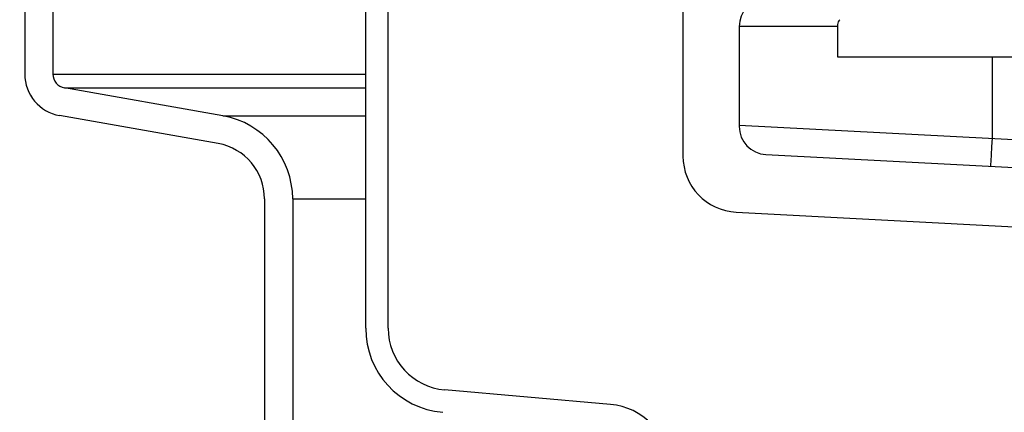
# Model space of a CAD drawing. Extents: x -169 to 7270, y -140 to 2984.
# Tile 178 of 256: x 1841.69 to 1846.06, y 405.31 to 407.06. Entities that reach past the tile are written whole.
import ezdxf

# ---------------------------------------------------------------- set-up
doc = ezdxf.new("R2010")
doc.units = 0
doc.header["$MEASUREMENT"] = 0
doc.header["$PDSIZE"] = 1
doc.layers.get('DEFPOINTS').update_dxf_attribs({"linetype": 'CONTINUOUS'})
for name, color, linetype in [('DIM', 3, 'CONTINUOUS'), ('PEAGRAVEL-HATCH', 3, 'CONTINUOUS'), ('SPILL-BUCKET', 1, 'CONTINUOUS')]:
    doc.layers.add(name, color=color, linetype=linetype)
doc.styles.add('SIMPLEX', font='simplex')
doc.dimstyles.new('DIM64', dxfattribs={"dimscale": 64, "dimtxt": 0.09375, "dimasz": 0.09375, "dimexe": 0.0625, "dimexo": 0.0625, "dimgap": 0.046875, "dimtad": 1, "dimdec": 4, "dimzin": 3, "dimdsep": 46, "dimlunit": 4, "dimtxsty": 'SIMPLEX', "dimcen": 0, "dimclrd": 256, "dimclre": 256, "dimclrt": 256, "dimadec": 0, "dimazin": 0, "dimtfac": 1, "dimtdec": 4, "dimtmove": 0, "dimatfit": 3, "dimfxl": 1, "dimfrac": 2, "dimtolj": 1, "dimtzin": 0, "dimarcsym": 0})

# ---------------------------------------------------------------- blocks, each defined once
blk = doc.blocks.new('*D7')
at = {"layer": 'DEFPOINTS', "color": 0, "transparency": 16777216}
for p in [(2010, 414.2886), (1374, 414.0074), (1374, 136.5159)]:
    blk.add_point(p, dxfattribs=at)
at = {"layer": 'DIM', "lineweight": -2, "transparency": 16777216}
for p, q in [((2010, 410.2886), (2010, 132.5159)), ((1374, 410.0074), (1374, 132.5159)), ((2004, 136.5159), (1380, 136.5159))]:
    blk.add_line(p, q, dxfattribs=at)
at = {"layer": 'DIM', "transparency": 16777216}
for points in [[(1380, 137.5159), (1380, 135.5159), (1374, 136.5159)], [(2004, 137.5159), (2004, 135.5159), (2010, 136.5159)]]:
    blk.add_solid(points, dxfattribs=at)
at = {"layer": 'DIM', "transparency": 16777216, "insert": (1692, 144.0873), "char_height": 6, "attachment_point": 5, "style": 'SIMPLEX'}
blk.add_mtext('\\A1;53\'-0" (F.V. TANK SLAB)', dxfattribs=at)

msp = doc.modelspace()

# ---------------------------------------------------------------- hatches: boundary and pattern name
at = {"layer": 'PEAGRAVEL-HATCH'}
h = msp.add_hatch(dxfattribs=at)
h.set_pattern_fill('AR-SAND', color=256, scale=7.5, style=0)
h.set_pattern_definition([(37.5, (717.377, -24.056), (-0.47245, 14.45118), [0, -11.4, 0, -12.75, 0, -12.1875]), (7.5, (717.377, -24.056), (13.27333, 21.1661), [0, -6.15, 0, -10.275, 0, -3.9375]), (327.5, (708.152, -24.056), (23.35606, 0.04244), [0, -3.75, 0, -13.5, 0, -17.625]), (317.5, (708.152, -24.056), (22.54595, 6.58257), [0, -1.875, 0, -8.85, 0, -10.125])])
h.paths.add_polyline_path([(1847.64082, 395.75809), (1847.45025, 396.93941), (1843.01511, 398.27202), (1842.98299, 400.16264), (1842.72351, 401.90796), (1841.70556, 402.1872), (1841.70556, 414.02356), (1825.28235, 414.02356), (1825.28235, 402.19536), (1824.26179, 401.91746), (1824.22129, 401.76773), (1824.21929, 400.15748), (1824.03275, 400.13677), (1823.94985, 398.31402), (1819.58793, 396.9982), (1819.47314, 395.72601), (1819.25403, 395.70516), (1819.25403, 371.24987), (1847.64082, 371.24987)])
h.paths.add_polyline_path([(1847.63641, 370.24987), (1819.24253, 370.24987), (1819.24618, 359.07021), (1819.93554, 359.07021), (1819.83352, 353.4528), (1820.27064, 351.85815), (1820.27064, 351.50736), (1821.74617, 351.50736), (1822.74617, 353.50736), (1827.74617, 353.50736), (1828.74617, 351.50736), (1838.24617, 351.50736), (1839.24617, 353.50736), (1844.24617, 353.50736), (1845.24617, 351.50736), (1846.7106, 351.50736), (1847.3598, 352.50736), (1847.63641, 352.50736)])

# ---------------------------------------------------------------- linework, layer by layer
at = {"layer": 'SPILL-BUCKET', "color": 1, "linetype": 'Continuous'}
for p, q in [((1843.22719, 405.68466), (1843.22719, 419.88222)), ((1843.32712, 405.68466), (1843.32712, 419.88222)), ((1841.71322, 407.99864), (1841.71322, 406.81411)), ((1841.83814, 407.99864), (1841.83814, 406.81411)), ((1844.63623, 407.33812), (1844.63623, 406.45008)), ((1842.59337, 406.62854), (1841.88975, 406.7526)), ((1842.57167, 406.50552), (1841.86806, 406.62959)), ((1842.77812, 406.25949), (1842.77812, 405.05566)), ((1842.90304, 406.25949), (1842.90304, 405.05566)), ((1844.87298, 406.20059), (1846.63169, 406.10842)), ((1844.314, 405.3465), (1843.57798, 405.4109))]:
    msp.add_line(p, q, dxfattribs=at)
at = {"layer": 'SPILL-BUCKET', "linetype": 'Continuous'}
for p, q in [((1845.32326, 407.02494), (1844.88606, 407.02494)), ((1844.88606, 407.02494), (1844.88606, 406.58137)), ((1846.01029, 406.52899), (1846.01029, 406.89059)), ((1844.88606, 406.58791), (1847.49991, 406.45093)), ((1846.00827, 406.49045), (1846.01029, 406.52899)), ((1846.00644, 406.45567), (1846.00827, 406.49045)), ((1845.00443, 406.45662), (1847.44757, 406.32858)), ((1846.005, 406.42808), (1846.00644, 406.45567)), ((1846.00375, 406.40425), (1846.00407, 406.41036)), ((1846.00407, 406.41036), (1846.005, 406.42808))]:
    msp.add_line(p, q, dxfattribs=at)
at = {"layer": 'SPILL-BUCKET', "color": 7, "linetype": 'Continuous'}
for p, q in [((1845.32326, 407.03381), (1845.32326, 406.8906)), ((1845.32326, 406.8906), (1846.69732, 406.8906))]:
    msp.add_line(p, q, dxfattribs=at)
at = {"layer": 'SPILL-BUCKET', "color": 7}
for p, q in [((1841.83814, 406.81411), (1843.22719, 406.81411)), ((1841.88975, 406.7526), (1843.22719, 406.7526)), ((1842.59337, 406.62854), (1843.22719, 406.62854)), ((1842.90304, 406.25949), (1843.22719, 406.25949))]:
    msp.add_line(p, q, dxfattribs=at)
at = {"layer": 'SPILL-BUCKET', "linetype": 'Continuous'}
for centre, start, end in [((1845.01097, 407.02494), 94.58857, 180), ((1845.01097, 406.58137), 180, 267)]:
    msp.add_arc(centre, 0.12491, start, end, dxfattribs=at)
at = {"layer": 'SPILL-BUCKET', "color": 7, "linetype": 'Continuous'}
msp.add_arc((1845.35449, 407.03381), 0.03123, 135, 180, dxfattribs=at)
at = {"layer": 'SPILL-BUCKET', "color": 1, "linetype": 'Continuous'}
for centre, radius, start, end in [((1841.9006, 406.81411), 0.18737, 180, 260), ((1841.9006, 406.81411), 0.06246, 180, 260), ((1842.52829, 406.25949), 0.37474, 0, 80), ((1842.52829, 406.25949), 0.24983, 0, 80), ((1844.88606, 406.45008), 0.24983, 180, 267), ((1843.60193, 405.68466), 0.37474, 180, 265), ((1843.60193, 405.68466), 0.27481, 180, 265), ((1844.28896, 405.06029), 0.2873, 280, 85)]:
    msp.add_arc(centre, radius, start, end, dxfattribs=at)

# ---------------------------------------------------------------- dimensions: what is measured, and where the dimension line sits
at = {"layer": 'DIM'}
dim = msp.add_linear_dim(base=(1374, 136.51592), p1=(2010, 414.28861), p2=(1374, 414.00736), angle=180, text='<> (F.V. TANK SLAB)', dimstyle='DIM64', dxfattribs=at)
dim.commit()
dim.dimension.update_dxf_attribs({"geometry": '*D7', "text_midpoint": (1692, 144.08735)})

doc.saveas('drawing.dxf')
